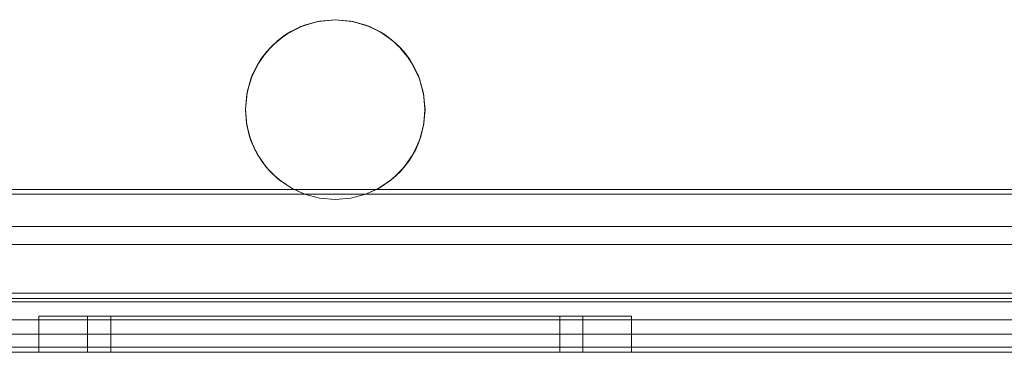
# Model space of a CAD drawing. Extents: x -620 to 300, y 62 to 1112.
# Tile 16 of 235: x -433.645 to -433.096, y 220.021 to 220.206. Entities that reach past the tile are written whole.
import ezdxf

# ---------------------------------------------------------------- set-up
doc = ezdxf.new("R2010")
doc.units = 0
doc.layers.get('0').update_dxf_attribs({"lineweight": 13})

# ---------------------------------------------------------------- blocks, each defined once
blk = doc.blocks.new('Blockreferenz-A06CPVJWL0')
at = {"color": 251, "linetype": 'ByBlock', "lineweight": -2, "ltscale": 0.13, "true_color": 0x636363}
for p, q in [((-431.7914, 220.11203), (-433.74634, 220.11203)), ((-431.78887, 220.1095), (-433.74887, 220.1095)), ((-431.79487, 220.0915), (-433.74287, 220.0915)), ((-433.74287, 220.0915), (-431.79487, 220.0915)), ((-431.61887, 220.05438), (-433.91887, 220.05438)), ((-433.74287, 220.0395), (-431.79487, 220.0395)), ((-431.79487, 220.0395), (-433.74287, 220.0395)), ((-431.61887, 220.02438), (-433.91887, 220.02438)), ((-433.91887, 220.0215), (-431.61887, 220.0215))]:
    blk.add_line(p, q, dxfattribs=at)
blk = doc.blocks.new('Blockreferenz-A06CPVK4L0')
at = {"color": 9, "linetype": 'ByBlock', "lineweight": -2, "ltscale": 0.13, "true_color": 0xc1c9c4}
for p, q in [((-433.49387, 220.19979), (-433.48597, 220.20348)), ((-433.48597, 220.20348), (-433.488, 220.20269)), ((-433.48106, 220.2048), (-433.48704, 220.20298)), ((-433.48597, 220.20348), (-433.47755, 220.20574)), ((-433.47862, 220.20553), (-433.48597, 220.20348)), ((-433.47862, 220.20553), (-433.48106, 220.2048)), ((-433.47755, 220.20574), (-433.47862, 220.20553)), ((-433.47811, 220.20558), (-433.47862, 220.20553)), ((-433.46887, 220.2065), (-433.47811, 220.20558)), ((-433.47755, 220.20574), (-433.46887, 220.2065)), ((-433.46887, 220.2065), (-433.47755, 220.20574)), ((-433.46887, 220.2065), (-433.46018, 220.20574)), ((-433.45962, 220.20558), (-433.46887, 220.2065)), ((-433.46018, 220.20574), (-433.46887, 220.2065)), ((-433.46018, 220.20574), (-433.45176, 220.20348)), ((-433.45911, 220.20553), (-433.46018, 220.20574)), ((-433.45911, 220.20553), (-433.45962, 220.20558)), ((-433.45668, 220.2048), (-433.45911, 220.20553)), ((-433.45176, 220.20348), (-433.45911, 220.20553)), ((-433.4507, 220.20298), (-433.45668, 220.2048)), ((-433.45176, 220.20348), (-433.44386, 220.19979)), ((-433.44973, 220.20269), (-433.45176, 220.20348)), ((-433.50101, 220.19479), (-433.49387, 220.19979)), ((-433.49664, 220.19807), (-433.50101, 220.19479)), ((-433.49664, 220.19807), (-433.49846, 220.19658)), ((-433.49387, 220.19979), (-433.49664, 220.19807)), ((-433.49533, 220.19877), (-433.49664, 220.19807)), ((-433.49031, 220.20145), (-433.49533, 220.19877)), ((-433.488, 220.20269), (-433.49387, 220.19979)), ((-433.488, 220.20269), (-433.49031, 220.20145)), ((-433.48704, 220.20298), (-433.488, 220.20269)), ((-433.44973, 220.20269), (-433.4507, 220.20298)), ((-433.44742, 220.20145), (-433.44973, 220.20269)), ((-433.44386, 220.19979), (-433.44973, 220.20269)), ((-433.4424, 220.19877), (-433.44742, 220.20145)), ((-433.44386, 220.19979), (-433.43672, 220.19479)), ((-433.44109, 220.19807), (-433.44386, 220.19979)), ((-433.44109, 220.19807), (-433.4424, 220.19877)), ((-433.43928, 220.19658), (-433.44109, 220.19807)), ((-433.43672, 220.19479), (-433.44109, 220.19807)), ((-433.50718, 220.18862), (-433.50101, 220.19479)), ((-433.50101, 220.19479), (-433.50422, 220.19185)), ((-433.50272, 220.19308), (-433.50422, 220.19185)), ((-433.49846, 220.19658), (-433.50272, 220.19308)), ((-433.43501, 220.19308), (-433.43928, 220.19658)), ((-433.43672, 220.19479), (-433.43055, 220.18862)), ((-433.43351, 220.19185), (-433.43672, 220.19479)), ((-433.43351, 220.19185), (-433.43501, 220.19308)), ((-433.51218, 220.18148), (-433.50718, 220.18862)), ((-433.50718, 220.18862), (-433.51044, 220.18427)), ((-433.50546, 220.19035), (-433.50896, 220.18608)), ((-433.50422, 220.19185), (-433.50718, 220.18862)), ((-433.50422, 220.19185), (-433.50546, 220.19035)), ((-433.43228, 220.19035), (-433.43351, 220.19185)), ((-433.43055, 220.18862), (-433.43351, 220.19185)), ((-433.42877, 220.18608), (-433.43228, 220.19035)), ((-433.43055, 220.18862), (-433.42556, 220.18148)), ((-433.42729, 220.18427), (-433.43055, 220.18862)), ((-433.51586, 220.17358), (-433.51218, 220.18148)), ((-433.51218, 220.18148), (-433.51506, 220.17563)), ((-433.51115, 220.18295), (-433.51383, 220.17794)), ((-433.51044, 220.18427), (-433.51218, 220.18148)), ((-433.51044, 220.18427), (-433.51115, 220.18295)), ((-433.50896, 220.18608), (-433.51044, 220.18427)), ((-433.42729, 220.18427), (-433.42877, 220.18608)), ((-433.42659, 220.18295), (-433.42729, 220.18427)), ((-433.42556, 220.18148), (-433.42729, 220.18427)), ((-433.42391, 220.17794), (-433.42659, 220.18295)), ((-433.42556, 220.18148), (-433.42187, 220.17358)), ((-433.42267, 220.17563), (-433.42556, 220.18148)), ((-433.51383, 220.17794), (-433.51506, 220.17563)), ((-433.42267, 220.17563), (-433.42391, 220.17794)), ((-433.51811, 220.16516), (-433.51586, 220.17358)), ((-433.51586, 220.17358), (-433.51791, 220.16625)), ((-433.51536, 220.17466), (-433.51716, 220.1687)), ((-433.51506, 220.17563), (-433.51586, 220.17358)), ((-433.51506, 220.17563), (-433.51536, 220.17466)), ((-433.42238, 220.17466), (-433.42267, 220.17563)), ((-433.42187, 220.17358), (-433.42267, 220.17563)), ((-433.42057, 220.1687), (-433.42238, 220.17466)), ((-433.42187, 220.17358), (-433.41962, 220.16516)), ((-433.41983, 220.16625), (-433.42187, 220.17358)), ((-433.51887, 220.15647), (-433.51811, 220.16516)), ((-433.51811, 220.16516), (-433.51887, 220.1565)), ((-433.51796, 220.16573), (-433.51885, 220.15669)), ((-433.51791, 220.16625), (-433.51811, 220.16516)), ((-433.51791, 220.16625), (-433.51796, 220.16573)), ((-433.51716, 220.1687), (-433.51791, 220.16625)), ((-433.41983, 220.16625), (-433.42057, 220.1687)), ((-433.41978, 220.16573), (-433.41983, 220.16625)), ((-433.41962, 220.16516), (-433.41983, 220.16625)), ((-433.41888, 220.15669), (-433.41978, 220.16573)), ((-433.41962, 220.16516), (-433.41887, 220.15647)), ((-433.41887, 220.1565), (-433.41962, 220.16516)), ((-433.51885, 220.15669), (-433.51887, 220.1565)), ((-433.51887, 220.1565), (-433.51886, 220.15648)), ((-433.51887, 220.1565), (-433.51887, 220.15647)), ((-433.5181, 220.14779), (-433.51887, 220.15647)), ((-433.51887, 220.15647), (-433.51828, 220.14888)), ((-433.51886, 220.15648), (-433.51885, 220.1563)), ((-433.51885, 220.1563), (-433.51828, 220.14888)), ((-433.41887, 220.15647), (-433.41963, 220.14779)), ((-433.41945, 220.14888), (-433.41887, 220.15647)), ((-433.41945, 220.14888), (-433.41888, 220.1563)), ((-433.41887, 220.1565), (-433.41888, 220.15669)), ((-433.41888, 220.1563), (-433.41887, 220.15648)), ((-433.41887, 220.15648), (-433.41887, 220.1565)), ((-433.41887, 220.15647), (-433.41887, 220.1565)), ((-433.51828, 220.14888), (-433.51815, 220.1483)), ((-433.51828, 220.14888), (-433.5181, 220.14779)), ((-433.41963, 220.14779), (-433.41945, 220.14888)), ((-433.41959, 220.1483), (-433.41945, 220.14888)), ((-433.51815, 220.1483), (-433.51753, 220.14567)), ((-433.51584, 220.13937), (-433.5181, 220.14779)), ((-433.5181, 220.14779), (-433.51655, 220.14145)), ((-433.51753, 220.14567), (-433.51655, 220.14145)), ((-433.41963, 220.14779), (-433.42189, 220.13937)), ((-433.42118, 220.14145), (-433.41963, 220.14779)), ((-433.42118, 220.14145), (-433.4202, 220.14567)), ((-433.4202, 220.14567), (-433.41959, 220.1483)), ((-433.51655, 220.14145), (-433.5161, 220.14033)), ((-433.51655, 220.14145), (-433.51584, 220.13937)), ((-433.5161, 220.14033), (-433.51492, 220.13739)), ((-433.51215, 220.13147), (-433.51584, 220.13937)), ((-433.51584, 220.13937), (-433.5137, 220.13437)), ((-433.42189, 220.13937), (-433.42558, 220.13147)), ((-433.42403, 220.13437), (-433.42189, 220.13937)), ((-433.42281, 220.13739), (-433.42163, 220.14033)), ((-433.42189, 220.13937), (-433.42118, 220.14145)), ((-433.42163, 220.14033), (-433.42118, 220.14145)), ((-433.51492, 220.13739), (-433.5137, 220.13437)), ((-433.5137, 220.13437), (-433.51277, 220.13279)), ((-433.5137, 220.13437), (-433.51215, 220.13147)), ((-433.51277, 220.13279), (-433.51108, 220.12994)), ((-433.42665, 220.12994), (-433.42496, 220.13279)), ((-433.42558, 220.13147), (-433.42403, 220.13437)), ((-433.42496, 220.13279), (-433.42403, 220.13437)), ((-433.42403, 220.13437), (-433.42281, 220.13739)), ((-433.50714, 220.12433), (-433.51215, 220.13147)), ((-433.51215, 220.13147), (-433.50981, 220.1278)), ((-433.51108, 220.12994), (-433.50981, 220.1278)), ((-433.50981, 220.1278), (-433.50822, 220.12586)), ((-433.50981, 220.1278), (-433.50714, 220.12433)), ((-433.42558, 220.13147), (-433.43059, 220.12433)), ((-433.43059, 220.12433), (-433.42792, 220.1278)), ((-433.42951, 220.12586), (-433.42792, 220.1278)), ((-433.42792, 220.1278), (-433.42558, 220.13147)), ((-433.42792, 220.1278), (-433.42665, 220.12994)), ((-433.50822, 220.12586), (-433.50612, 220.1233)), ((-433.50098, 220.11817), (-433.50714, 220.12433)), ((-433.50714, 220.12433), (-433.50496, 220.1219)), ((-433.50612, 220.1233), (-433.50496, 220.1219)), ((-433.50496, 220.1219), (-433.50252, 220.11971)), ((-433.50496, 220.1219), (-433.50098, 220.11817)), ((-433.43059, 220.12433), (-433.43676, 220.11817)), ((-433.43676, 220.11817), (-433.43277, 220.1219)), ((-433.43521, 220.11971), (-433.43277, 220.1219)), ((-433.43277, 220.1219), (-433.43059, 220.12433)), ((-433.43277, 220.1219), (-433.43162, 220.1233)), ((-433.43162, 220.1233), (-433.42951, 220.12586)), ((-433.50252, 220.11971), (-433.50016, 220.1176)), ((-433.49383, 220.11317), (-433.50098, 220.11817)), ((-433.50098, 220.11817), (-433.49928, 220.11681)), ((-433.50016, 220.1176), (-433.49928, 220.11681)), ((-433.49928, 220.11681), (-433.49562, 220.11442)), ((-433.49928, 220.11681), (-433.49383, 220.11317)), ((-433.43676, 220.11817), (-433.4439, 220.11317)), ((-433.4439, 220.11317), (-433.43845, 220.11681)), ((-433.44211, 220.11442), (-433.43845, 220.11681)), ((-433.43845, 220.11681), (-433.43676, 220.11817)), ((-433.43845, 220.11681), (-433.43757, 220.1176)), ((-433.43757, 220.1176), (-433.43521, 220.11971)), ((-433.49562, 220.11442), (-433.49337, 220.11296)), ((-433.48592, 220.1095), (-433.49383, 220.11317)), ((-433.49383, 220.11317), (-433.49288, 220.11264)), ((-433.49337, 220.11296), (-433.49288, 220.11264)), ((-433.49288, 220.11264), (-433.48592, 220.1095)), ((-433.4439, 220.11317), (-433.45181, 220.1095)), ((-433.45181, 220.1095), (-433.44485, 220.11264)), ((-433.44485, 220.11264), (-433.4439, 220.11317)), ((-433.44485, 220.11264), (-433.44436, 220.11296)), ((-433.44436, 220.11296), (-433.44211, 220.11442)), ((-433.48592, 220.1095), (-433.77633, 220.1095)), ((-433.77608, 220.1095), (-433.48592, 220.1095)), ((-433.48592, 220.1095), (-433.47753, 220.10725)), ((-433.47753, 220.10725), (-433.48592, 220.1095)), ((-433.48592, 220.1095), (-433.48592, 220.1095)), ((-433.47753, 220.10725), (-433.46887, 220.1065)), ((-433.46887, 220.1065), (-433.47753, 220.10725)), ((-433.46887, 220.1065), (-433.46021, 220.10725)), ((-433.46021, 220.10725), (-433.46887, 220.1065)), ((-433.46021, 220.10725), (-433.45181, 220.1095)), ((-433.45181, 220.1095), (-433.46021, 220.10725)), ((-433.45181, 220.1095), (-433.03387, 220.1095)), ((-433.03387, 220.1095), (-433.45181, 220.1095)), ((-433.45181, 220.1095), (-433.45181, 220.1095)), ((-431.79487, 220.0815), (-433.74287, 220.0815)), ((-433.74287, 220.0815), (-433.03387, 220.0815)), ((-433.06887, 220.0515), (-433.91887, 220.0515)), ((-431.61887, 220.0495), (-433.91887, 220.0495)), ((-433.74287, 220.0495), (-431.79487, 220.0495)), ((-433.62824, 220.0415), (-433.63387, 220.0415)), ((-433.63387, 220.0415), (-433.63387, 220.0215)), ((-433.63387, 220.0415), (-433.62824, 220.0415)), ((-433.61176, 220.0415), (-433.62824, 220.0415)), ((-433.62824, 220.0415), (-433.61176, 220.0415)), ((-433.58554, 220.0415), (-433.61176, 220.0415)), ((-433.61176, 220.0415), (-433.58554, 220.0415)), ((-433.60207, 220.0415), (-433.60677, 220.0415)), ((-433.60677, 220.0415), (-433.60677, 220.0215)), ((-433.60677, 220.0415), (-433.60207, 220.0415)), ((-433.58829, 220.0415), (-433.60207, 220.0415)), ((-433.60207, 220.0415), (-433.58829, 220.0415)), ((-433.58961, 220.0415), (-433.59387, 220.0415)), ((-433.59387, 220.0415), (-433.59387, 220.0215)), ((-433.58961, 220.0415), (-433.59387, 220.0415)), ((-433.57712, 220.0415), (-433.58961, 220.0415)), ((-433.57712, 220.0415), (-433.58961, 220.0415)), ((-433.56638, 220.0415), (-433.58829, 220.0415)), ((-433.58829, 220.0415), (-433.56638, 220.0415)), ((-433.55137, 220.0415), (-433.58554, 220.0415)), ((-433.58554, 220.0415), (-433.55137, 220.0415)), ((-433.55725, 220.0415), (-433.57712, 220.0415)), ((-433.55725, 220.0415), (-433.57712, 220.0415)), ((-433.53782, 220.0415), (-433.56638, 220.0415)), ((-433.56638, 220.0415), (-433.53782, 220.0415)), ((-433.53137, 220.0415), (-433.55725, 220.0415)), ((-433.53137, 220.0415), (-433.55725, 220.0415)), ((-433.51157, 220.0415), (-433.55137, 220.0415)), ((-433.55137, 220.0415), (-433.51157, 220.0415)), ((-433.50456, 220.0415), (-433.53782, 220.0415)), ((-433.53782, 220.0415), (-433.50456, 220.0415)), ((-433.50122, 220.0415), (-433.53137, 220.0415)), ((-433.50122, 220.0415), (-433.53137, 220.0415)), ((-433.46887, 220.0415), (-433.51157, 220.0415)), ((-433.51157, 220.0415), (-433.46887, 220.0415)), ((-433.46887, 220.0415), (-433.50456, 220.0415)), ((-433.50456, 220.0415), (-433.46887, 220.0415)), ((-433.46887, 220.0415), (-433.50122, 220.0415)), ((-433.46887, 220.0415), (-433.50122, 220.0415)), ((-433.43317, 220.0415), (-433.46887, 220.0415)), ((-433.42616, 220.0415), (-433.46887, 220.0415)), ((-433.43651, 220.0415), (-433.46887, 220.0415)), ((-433.46887, 220.0415), (-433.43317, 220.0415)), ((-433.46887, 220.0415), (-433.42616, 220.0415)), ((-433.43651, 220.0415), (-433.46887, 220.0415)), ((-433.40637, 220.0415), (-433.43651, 220.0415)), ((-433.40637, 220.0415), (-433.43651, 220.0415)), ((-433.39992, 220.0415), (-433.43317, 220.0415)), ((-433.43317, 220.0415), (-433.39992, 220.0415)), ((-433.38637, 220.0415), (-433.42616, 220.0415)), ((-433.42616, 220.0415), (-433.38637, 220.0415)), ((-433.38048, 220.0415), (-433.40637, 220.0415)), ((-433.38048, 220.0415), (-433.40637, 220.0415)), ((-433.37136, 220.0415), (-433.39992, 220.0415)), ((-433.39992, 220.0415), (-433.37136, 220.0415)), ((-433.35219, 220.0415), (-433.38637, 220.0415)), ((-433.38637, 220.0415), (-433.35219, 220.0415)), ((-433.36061, 220.0415), (-433.38048, 220.0415)), ((-433.36061, 220.0415), (-433.38048, 220.0415)), ((-433.34944, 220.0415), (-433.37136, 220.0415)), ((-433.37136, 220.0415), (-433.34944, 220.0415)), ((-433.34813, 220.0415), (-433.36061, 220.0415)), ((-433.34813, 220.0415), (-433.36061, 220.0415)), ((-433.32597, 220.0415), (-433.35219, 220.0415)), ((-433.35219, 220.0415), (-433.32597, 220.0415)), ((-433.33566, 220.0415), (-433.34944, 220.0415)), ((-433.34944, 220.0415), (-433.33566, 220.0415)), ((-433.34387, 220.0415), (-433.34813, 220.0415)), ((-433.34387, 220.0415), (-433.34813, 220.0415)), ((-433.34387, 220.0215), (-433.34387, 220.0415)), ((-433.33097, 220.0415), (-433.33566, 220.0415)), ((-433.33566, 220.0415), (-433.33097, 220.0415)), ((-433.33097, 220.0215), (-433.33097, 220.0415)), ((-433.30949, 220.0415), (-433.32597, 220.0415)), ((-433.32597, 220.0415), (-433.30949, 220.0415)), ((-433.30387, 220.0415), (-433.30949, 220.0415)), ((-433.30949, 220.0415), (-433.30387, 220.0415)), ((-433.30387, 220.0215), (-433.30387, 220.0415)), ((-432.76887, 220.0315), (-433.80887, 220.0315)), ((-432.76887, 220.0315), (-433.80887, 220.0315)), ((-431.73887, 220.0315), (-433.79887, 220.0315)), ((-431.73887, 220.0315), (-433.79887, 220.0315)), ((-433.91887, 220.0215), (-431.61887, 220.0215)), ((-433.91887, 220.0215), (-431.61887, 220.0215)), ((-433.80887, 220.0215), (-432.76887, 220.0215)), ((-432.76887, 220.0215), (-433.80887, 220.0215)), ((-433.79887, 220.0215), (-431.73887, 220.0215)), ((-431.73887, 220.0215), (-433.79887, 220.0215)), ((-433.63387, 220.0215), (-433.62824, 220.0215)), ((-433.63387, 220.0215), (-433.62824, 220.0215)), ((-433.62824, 220.0215), (-433.61176, 220.0215)), ((-433.62824, 220.0215), (-433.61176, 220.0215)), ((-433.61176, 220.0215), (-433.58554, 220.0215)), ((-433.61176, 220.0215), (-433.58554, 220.0215)), ((-433.60677, 220.0215), (-433.60412, 220.0215)), ((-433.60677, 220.0215), (-433.60412, 220.0215)), ((-433.60412, 220.0215), (-433.59627, 220.0215)), ((-433.60412, 220.0215), (-433.59627, 220.0215)), ((-433.59627, 220.0215), (-433.58353, 220.0215)), ((-433.59627, 220.0215), (-433.58353, 220.0215)), ((-433.59387, 220.0215), (-433.59146, 220.0215)), ((-433.59387, 220.0215), (-433.59146, 220.0215)), ((-433.59146, 220.0215), (-433.58435, 220.0215)), ((-433.59146, 220.0215), (-433.58435, 220.0215)), ((-433.58554, 220.0215), (-433.55137, 220.0215)), ((-433.58554, 220.0215), (-433.55137, 220.0215)), ((-433.58435, 220.0215), (-433.5728, 220.0215)), ((-433.58435, 220.0215), (-433.5728, 220.0215)), ((-433.58353, 220.0215), (-433.56638, 220.0215)), ((-433.58353, 220.0215), (-433.56638, 220.0215)), ((-433.5728, 220.0215), (-433.55725, 220.0215)), ((-433.5728, 220.0215), (-433.55725, 220.0215)), ((-433.56638, 220.0215), (-433.54548, 220.0215)), ((-433.56638, 220.0215), (-433.54548, 220.0215)), ((-433.55725, 220.0215), (-433.53831, 220.0215)), ((-433.55725, 220.0215), (-433.53831, 220.0215)), ((-433.55137, 220.0215), (-433.51157, 220.0215)), ((-433.55137, 220.0215), (-433.51157, 220.0215)), ((-433.54548, 220.0215), (-433.52164, 220.0215)), ((-433.54548, 220.0215), (-433.52164, 220.0215)), ((-433.53831, 220.0215), (-433.5167, 220.0215)), ((-433.53831, 220.0215), (-433.5167, 220.0215)), ((-433.52164, 220.0215), (-433.49577, 220.0215)), ((-433.52164, 220.0215), (-433.49577, 220.0215)), ((-433.5167, 220.0215), (-433.49325, 220.0215)), ((-433.5167, 220.0215), (-433.49325, 220.0215)), ((-433.51157, 220.0215), (-433.46887, 220.0215)), ((-433.51157, 220.0215), (-433.46887, 220.0215)), ((-433.49577, 220.0215), (-433.46887, 220.0215)), ((-433.49577, 220.0215), (-433.46887, 220.0215)), ((-433.49325, 220.0215), (-433.46887, 220.0215)), ((-433.49325, 220.0215), (-433.46887, 220.0215)), ((-433.46887, 220.0215), (-433.44196, 220.0215)), ((-433.46887, 220.0215), (-433.42616, 220.0215)), ((-433.46887, 220.0215), (-433.44448, 220.0215)), ((-433.46887, 220.0215), (-433.42616, 220.0215)), ((-433.46887, 220.0215), (-433.44196, 220.0215)), ((-433.46887, 220.0215), (-433.44448, 220.0215)), ((-433.44448, 220.0215), (-433.42103, 220.0215)), ((-433.44448, 220.0215), (-433.42103, 220.0215)), ((-433.44196, 220.0215), (-433.41609, 220.0215)), ((-433.44196, 220.0215), (-433.41609, 220.0215)), ((-433.42616, 220.0215), (-433.38637, 220.0215)), ((-433.42616, 220.0215), (-433.38637, 220.0215)), ((-433.42103, 220.0215), (-433.39942, 220.0215)), ((-433.42103, 220.0215), (-433.39942, 220.0215)), ((-433.41609, 220.0215), (-433.39225, 220.0215)), ((-433.41609, 220.0215), (-433.39225, 220.0215)), ((-433.39942, 220.0215), (-433.38048, 220.0215)), ((-433.39942, 220.0215), (-433.38048, 220.0215)), ((-433.39225, 220.0215), (-433.37136, 220.0215)), ((-433.39225, 220.0215), (-433.37136, 220.0215)), ((-433.38637, 220.0215), (-433.35219, 220.0215)), ((-433.38637, 220.0215), (-433.35219, 220.0215)), ((-433.38048, 220.0215), (-433.36493, 220.0215)), ((-433.38048, 220.0215), (-433.36493, 220.0215)), ((-433.37136, 220.0215), (-433.35421, 220.0215)), ((-433.37136, 220.0215), (-433.35421, 220.0215)), ((-433.36493, 220.0215), (-433.35338, 220.0215)), ((-433.36493, 220.0215), (-433.35338, 220.0215)), ((-433.35421, 220.0215), (-433.34146, 220.0215)), ((-433.35421, 220.0215), (-433.34146, 220.0215)), ((-433.35338, 220.0215), (-433.34627, 220.0215)), ((-433.35338, 220.0215), (-433.34627, 220.0215)), ((-433.35219, 220.0215), (-433.32597, 220.0215)), ((-433.35219, 220.0215), (-433.32597, 220.0215)), ((-433.34627, 220.0215), (-433.34387, 220.0215)), ((-433.34627, 220.0215), (-433.34387, 220.0215)), ((-433.34146, 220.0215), (-433.33362, 220.0215)), ((-433.34146, 220.0215), (-433.33362, 220.0215)), ((-433.33362, 220.0215), (-433.33097, 220.0215)), ((-433.33362, 220.0215), (-433.33097, 220.0215)), ((-433.32597, 220.0215), (-433.30949, 220.0215)), ((-433.32597, 220.0215), (-433.30949, 220.0215)), ((-433.30949, 220.0215), (-433.30387, 220.0215)), ((-433.30949, 220.0215), (-433.30387, 220.0215))]:
    blk.add_line(p, q, dxfattribs=at)

msp = doc.modelspace()

# ---------------------------------------------------------------- block references
at = {"ltscale": 0.13}
for name in ['Blockreferenz-A06CPVJWL0', 'Blockreferenz-A06CPVK4L0']:
    msp.add_blockref(name, (0, 0), dxfattribs=at)

doc.saveas('drawing.dxf')
